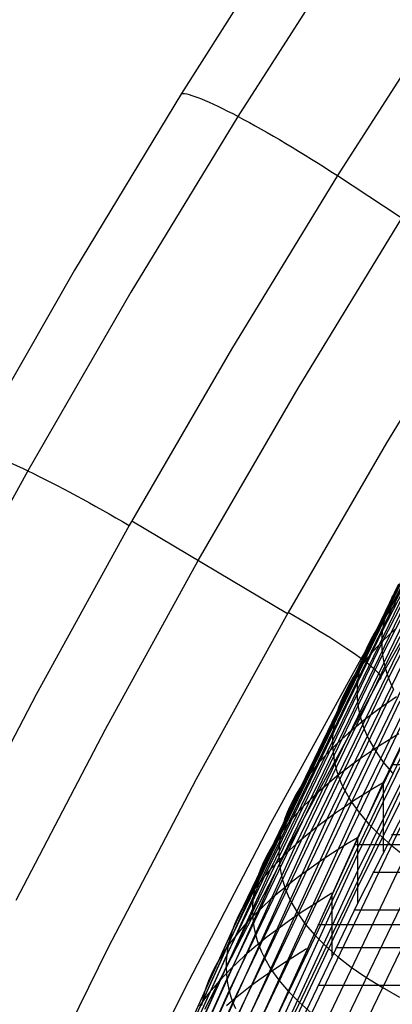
# Model space of a CAD drawing. Extents: x -260 to 296, y -277 to 294.
# Tile 56 of 241: x -201.54 to -194.36, y 82.73 to 101.7. Entities that reach past the tile are written whole.
import ezdxf

# ---------------------------------------------------------------- set-up
doc = ezdxf.new("R2010")
doc.units = 0
doc.layers.add('PREDEFINITO', color=7, linetype='CONTINUOUS')

msp = doc.modelspace()

# ---------------------------------------------------------------- linework, layer by layer
at = {"layer": 'PREDEFINITO'}
for p, q in [((-196.278, 103.67, 415.863), (-198.429, 100.284, 415.452)), ((-195.181, 103.208, 413.895), (-197.337, 99.842, 413.476)), ((-193.286, 102.024, 413.326), (-195.42, 98.701, 412.895)), ((-198.429, 100.284, 415.452), (-200.486, 96.877, 415.074)), ((-197.337, 99.842, 413.476), (-199.401, 96.452, 413.091)), ((-195.42, 98.701, 412.895), (-197.463, 95.355, 412.498)), ((-195.42, 98.701, 412.895), (-192.51, 96.776, 413.367)), ((-196.176, 94.606, 412.697), (-194.178, 97.88, 413.097)), ((-200.486, 96.877, 415.074), (-202.467, 93.421, 414.727)), ((-192.51, 96.776, 413.367), (-194.476, 93.553, 412.959)), ((-199.401, 96.452, 413.091), (-201.39, 93.012, 412.737)), ((-194.451, 90.375, 407.061), (-191.832, 95.473, 407.694)), ((-197.463, 95.355, 412.498), (-199.432, 91.958, 412.132)), ((-194.516, 90.146, 407.717), (-191.897, 95.251, 408.34)), ((-194.555, 89.918, 408.384), (-191.935, 95.03, 408.995)), ((-194.567, 89.691, 409.06), (-191.947, 94.809, 409.661)), ((-198.102, 91.284, 412.327), (-196.176, 94.606, 412.697)), ((-194.551, 89.466, 409.746), (-191.931, 94.589, 410.335)), ((-194.507, 89.242, 410.439), (-191.888, 94.37, 411.018)), ((-194.437, 89.019, 411.141), (-191.819, 94.152, 411.708)), ((-194.476, 93.553, 412.959), (-196.371, 90.282, 412.58)), ((-201.39, 93.012, 412.737), (-203.201, 89.713, 412.431)), ((-194.541, 87.002, 399.744), (-191.585, 93.083, 400.536)), ((-194.927, 86.768, 399.952), (-191.965, 92.866, 400.742)), ((-195.287, 86.533, 400.458), (-192.32, 92.646, 401.237)), ((-193.099, 92.629, 413.91), (-194.966, 89.394, 413.523)), ((-195.622, 86.296, 400.981), (-192.651, 92.424, 401.75)), ((-192.769, 92.214, 415.746), (-194.611, 88.995, 415.359)), ((-199.383, 92.045, 412.141), (-196.382, 90.263, 412.578)), ((-195.932, 86.058, 401.522), (-192.956, 92.2, 402.28)), ((-192.054, 92.148, 400.134), (-195.036, 85.939, 399.341)), ((-199.432, 91.958, 412.132), (-201.226, 88.7, 411.815)), ((-196.215, 85.82, 402.079), (-193.235, 91.974, 402.826)), ((-196.472, 85.581, 402.653), (-193.488, 91.748, 403.388)), ((-192.054, 91.742, 402.605), (-195.036, 85.62, 401.837)), ((-196.702, 85.341, 403.243), (-193.715, 91.52, 403.966)), ((-199.893, 88.032, 412), (-198.102, 91.284, 412.327)), ((-196.906, 85.102, 403.847), (-193.916, 91.291, 404.558)), ((-192.054, 91.337, 404.804), (-195.036, 85.303, 404.053)), ((-197.082, 84.863, 404.466), (-194.09, 91.062, 405.164)), ((-192.054, 90.933, 407.002), (-195.036, 84.987, 406.27)), ((-197.231, 84.624, 405.098), (-194.237, 90.833, 405.784)), ((-192.054, 90.531, 409.201), (-195.036, 84.672, 408.486)), ((-194.357, 90.604, 406.417), (-194.407, 90.489, 406.737)), ((-197.448, 84.149, 406.401), (-194.451, 90.375, 407.061)), ((-194.451, 90.375, 407.061), (-194.487, 90.26, 407.388)), ((-194.39, 90.339, 404.441), (-194.481, 90.223, 404.743)), ((-194.407, 90.489, 406.737), (-194.451, 90.375, 407.061)), ((-194.293, 90.454, 404.142), (-194.39, 90.339, 404.441)), ((-196.371, 90.282, 412.58), (-198.141, 87.067, 412.242)), ((-197.514, 83.914, 407.071), (-194.516, 90.146, 407.717)), ((-194.481, 90.223, 404.743), (-194.565, 90.108, 405.049)), ((-194.516, 90.146, 407.717), (-194.539, 90.032, 408.049)), ((-194.487, 90.26, 407.388), (-194.516, 90.146, 407.717)), ((-194.642, 89.992, 405.358), (-194.712, 89.877, 405.671)), ((-194.565, 90.108, 405.049), (-194.642, 89.992, 405.358)), ((-194.539, 90.032, 408.049), (-194.555, 89.918, 408.384)), ((-194.308, 89.961, 402.863), (-194.432, 89.845, 403.148)), ((-197.554, 83.68, 407.751), (-194.555, 89.918, 408.384)), ((-194.776, 89.762, 405.986), (-194.833, 89.646, 406.305)), ((-194.712, 89.877, 405.671), (-194.776, 89.762, 405.986)), ((-194.564, 89.804, 408.721), (-194.567, 89.691, 409.06)), ((-194.555, 89.918, 408.384), (-194.564, 89.804, 408.721)), ((-194.432, 89.845, 403.148), (-194.549, 89.73, 403.437)), ((-197.565, 83.448, 408.441), (-194.567, 89.691, 409.06)), ((-194.833, 89.646, 406.305), (-194.883, 89.531, 406.627)), ((-194.66, 89.614, 403.729), (-194.764, 89.498, 404.026)), ((-194.549, 89.73, 403.437), (-194.66, 89.614, 403.729)), ((-194.567, 89.691, 409.06), (-194.562, 89.578, 409.402)), ((-194.562, 89.578, 409.402), (-194.551, 89.466, 409.746)), ((-197.549, 83.218, 409.141), (-194.551, 89.466, 409.746)), ((-194.966, 89.394, 413.523), (-196.709, 86.215, 413.178)), ((-194.926, 89.416, 406.951), (-194.963, 89.301, 407.279)), ((-194.862, 89.382, 404.325), (-194.952, 89.266, 404.629)), ((-194.883, 89.531, 406.627), (-194.926, 89.416, 406.951)), ((-194.764, 89.498, 404.026), (-194.862, 89.382, 404.325)), ((-194.551, 89.466, 409.746), (-194.532, 89.353, 410.091)), ((-197.505, 82.99, 409.849), (-194.507, 89.242, 410.439)), ((-194.952, 89.266, 404.629), (-195.036, 89.149, 404.936)), ((-194.992, 89.186, 407.609), (-195.015, 89.071, 407.942)), ((-194.963, 89.301, 407.279), (-194.992, 89.186, 407.609)), ((-194.532, 89.353, 410.091), (-194.507, 89.242, 410.439)), ((-194.507, 89.242, 410.439), (-194.475, 89.13, 410.789)), ((-197.434, 82.765, 410.565), (-194.437, 89.019, 411.141)), ((-194.611, 88.995, 415.359), (-196.329, 85.833, 415.012)), ((-195.114, 89.033, 405.246), (-195.184, 88.917, 405.559)), ((-195.036, 89.149, 404.936), (-195.114, 89.033, 405.246)), ((-195.015, 89.071, 407.942), (-195.031, 88.957, 408.278)), ((-194.475, 89.13, 410.789), (-194.437, 89.019, 411.141)), ((-194.437, 89.019, 411.141), (-194.391, 88.909, 411.495)), ((-197.335, 82.543, 411.288), (-194.339, 88.799, 411.85)), ((-195.248, 88.801, 405.876), (-195.305, 88.685, 406.196)), ((-195.184, 88.917, 405.559), (-195.248, 88.801, 405.876)), ((-195.04, 88.843, 408.616), (-195.042, 88.729, 408.956)), ((-195.031, 88.957, 408.278), (-195.04, 88.843, 408.616)), ((-194.391, 88.909, 411.495), (-194.339, 88.799, 411.85)), ((-201.226, 88.7, 411.815), (-202.952, 85.4, 411.528)), ((-195.305, 88.685, 406.196), (-195.355, 88.569, 406.519)), ((-195.042, 88.729, 408.956), (-195.038, 88.616, 409.299)), ((-195.038, 88.616, 409.299), (-195.026, 88.503, 409.644)), ((-194.281, 88.657, 400.714), (-194.451, 88.541, 400.972)), ((-197.208, 82.324, 412.017), (-194.214, 88.581, 412.564)), ((-195.398, 88.453, 406.844), (-195.435, 88.337, 407.173)), ((-195.355, 88.569, 406.519), (-195.398, 88.453, 406.844)), ((-195.026, 88.503, 409.644), (-195.008, 88.39, 409.991)), ((-194.614, 88.425, 401.234), (-194.772, 88.309, 401.5)), ((-194.451, 88.541, 400.972), (-194.614, 88.425, 401.234)), ((-197.054, 82.108, 412.751), (-194.063, 88.366, 413.284)), ((-195.465, 88.222, 407.504), (-195.487, 88.107, 407.838)), ((-195.435, 88.337, 407.173), (-195.465, 88.222, 407.504)), ((-195.378, 82.172, 416.549), (-192.43, 88.296, 417.019)), ((-195.008, 88.39, 409.991), (-194.983, 88.278, 410.34)), ((-194.983, 88.278, 410.34), (-194.951, 88.166, 410.691)), ((-194.772, 88.309, 401.5), (-194.922, 88.192, 401.771)), ((-201.615, 84.739, 411.703), (-199.893, 88.032, 412)), ((-196.873, 81.896, 413.491), (-193.884, 88.153, 414.009)), ((-195.487, 88.107, 407.838), (-195.503, 87.992, 408.175)), ((-195.066, 88.075, 402.045), (-195.204, 87.958, 402.324)), ((-194.922, 88.192, 401.771), (-195.066, 88.075, 402.045)), ((-195.065, 81.98, 417.296), (-192.122, 88.1, 417.753)), ((-194.951, 88.166, 410.691), (-194.912, 88.055, 411.044)), ((-194.912, 88.055, 411.044), (-194.867, 87.944, 411.399)), ((-196.665, 81.687, 414.234), (-193.679, 87.943, 414.737)), ((-195.513, 87.877, 408.514), (-195.515, 87.763, 408.856)), ((-195.503, 87.992, 408.175), (-195.513, 87.877, 408.514)), ((-195.204, 87.958, 402.324), (-195.335, 87.84, 402.607)), ((-194.867, 87.944, 411.399), (-194.814, 87.834, 411.755)), ((-194.237, 87.946, 399.835), (-194.426, 87.83, 400.08)), ((-196.43, 81.483, 414.98), (-193.447, 87.737, 415.469)), ((-195.46, 87.723, 402.894), (-195.578, 87.605, 403.185)), ((-195.515, 87.763, 408.856), (-195.51, 87.649, 409.199)), ((-195.335, 87.84, 402.607), (-195.46, 87.723, 402.894)), ((-194.814, 87.834, 411.755), (-194.689, 87.616, 412.472)), ((-194.609, 87.714, 400.33), (-194.786, 87.597, 400.584)), ((-194.426, 87.83, 400.08), (-194.609, 87.714, 400.33)), ((-196.169, 81.283, 415.728), (-193.189, 87.534, 416.202)), ((-195.689, 87.487, 403.479), (-195.794, 87.369, 403.778)), ((-195.578, 87.605, 403.185), (-195.689, 87.487, 403.479)), ((-195.51, 87.649, 409.199), (-195.499, 87.536, 409.545)), ((-195.499, 87.536, 409.545), (-195.481, 87.423, 409.894)), ((-194.956, 87.48, 400.842), (-195.12, 87.363, 401.105)), ((-194.786, 87.597, 400.584), (-194.956, 87.48, 400.842)), ((-194.689, 87.616, 412.472), (-194.537, 87.4, 413.194)), ((-195.794, 87.369, 403.778), (-195.892, 87.251, 404.08)), ((-195.481, 87.423, 409.894), (-195.455, 87.311, 410.244)), ((-195.455, 87.311, 410.244), (-195.423, 87.199, 410.596)), ((-195.12, 87.363, 401.105), (-195.278, 87.245, 401.372)), ((-194.537, 87.4, 413.194), (-194.358, 87.188, 413.921)), ((-194.377, 87.352, 399.786), (230.161, 87.352, 399.786)), ((-195.983, 87.133, 404.385), (-196.067, 87.015, 404.694)), ((-195.892, 87.251, 404.08), (-195.983, 87.133, 404.385)), ((-195.429, 87.127, 401.644), (-195.573, 87.009, 401.92)), ((-195.278, 87.245, 401.372), (-195.429, 87.127, 401.644)), ((-195.423, 87.199, 410.596), (-195.385, 87.087, 410.95)), ((-195.385, 87.087, 410.95), (-195.339, 86.976, 411.305)), ((-198.141, 87.067, 412.242), (-199.843, 83.812, 411.934)), ((-196.924, 81.764, 399.184), (-194.541, 87.002, 399.744)), ((-196.145, 86.898, 405.006), (-196.216, 86.78, 405.322)), ((-196.067, 87.015, 404.694), (-196.145, 86.898, 405.006)), ((-195.573, 87.009, 401.92), (-195.711, 86.891, 402.2)), ((-195.339, 86.976, 411.305), (-195.287, 86.866, 411.663)), ((-194.541, 87.002, 399.466), (-194.737, 86.885, 399.707)), ((-194.541, 87.002, 399.744), (-194.541, 85.675, 408.6)), ((-197.314, 81.518, 399.396), (-194.927, 86.768, 399.952)), ((-196.216, 86.78, 405.322), (-196.28, 86.662, 405.641)), ((-195.843, 86.772, 402.484), (-195.968, 86.654, 402.771)), ((-195.711, 86.891, 402.2), (-195.843, 86.772, 402.484)), ((-195.287, 86.866, 411.663), (-195.161, 86.647, 412.382)), ((-194.927, 86.768, 399.952), (-195.11, 86.651, 400.203)), ((-194.737, 86.885, 399.707), (-194.927, 86.768, 399.952)), ((-197.678, 81.271, 399.911), (-195.287, 86.533, 400.458)), ((-196.337, 86.545, 405.963), (-196.388, 86.427, 406.288)), ((-196.28, 86.662, 405.641), (-196.337, 86.545, 405.963)), ((-196.086, 86.535, 403.063), (-196.198, 86.416, 403.359)), ((-195.968, 86.654, 402.771), (-196.086, 86.535, 403.063)), ((-195.287, 86.533, 400.458), (-195.458, 86.415, 400.717)), ((-195.11, 86.651, 400.203), (-195.287, 86.533, 400.458)), ((-195.161, 86.647, 412.382), (-195.009, 86.432, 413.106)), ((-196.388, 86.427, 406.288), (-196.431, 86.31, 406.616)), ((-196.198, 86.416, 403.359), (-196.302, 86.298, 403.658)), ((-195.458, 86.415, 400.717), (-195.622, 86.296, 400.981)), ((-195.009, 86.432, 413.106), (-194.829, 86.219, 413.835)), ((-196.709, 86.215, 413.178), (-198.384, 82.996, 412.862)), ((-198.017, 81.023, 400.444), (-195.622, 86.296, 400.981)), ((-196.468, 86.193, 406.947), (-196.498, 86.077, 407.281)), ((-196.401, 86.179, 403.961), (-196.492, 86.06, 404.268)), ((-196.431, 86.31, 406.616), (-196.468, 86.193, 406.947)), ((-196.302, 86.298, 403.658), (-196.401, 86.179, 403.961)), ((-195.78, 86.177, 401.249), (-195.932, 86.058, 401.522)), ((-195.622, 86.296, 400.981), (-195.78, 86.177, 401.249)), ((-194.829, 86.219, 413.835), (-194.623, 86.009, 414.568)), ((-198.33, 80.774, 400.994), (-195.932, 86.058, 401.522)), ((-196.492, 86.06, 404.268), (-196.577, 85.941, 404.578)), ((-196.521, 85.961, 407.617), (-196.537, 85.845, 407.956)), ((-196.498, 86.077, 407.281), (-196.521, 85.961, 407.617)), ((-195.932, 86.058, 401.522), (-196.076, 85.939, 401.798)), ((-194.623, 86.009, 414.568), (-194.391, 85.803, 415.304)), ((-194.377, 86.005, 408.638), (230.161, 86.005, 408.638)), ((-198.616, 80.526, 401.562), (-196.215, 85.82, 402.079)), ((-196.329, 85.833, 415.012), (-197.981, 82.632, 414.695)), ((-195.036, 85.939, 399.341), (-197.346, 80.802, 398.811)), ((-196.654, 85.823, 404.891), (-196.726, 85.704, 405.208)), ((-196.577, 85.941, 404.578), (-196.654, 85.823, 404.891)), ((-196.537, 85.845, 407.956), (-196.546, 85.729, 408.298)), ((-196.215, 85.82, 402.079), (-196.347, 85.7, 402.364)), ((-196.076, 85.939, 401.798), (-196.215, 85.82, 402.079)), ((-195.233, 85.821, 399.583), (-195.423, 85.702, 399.829)), ((-195.036, 85.939, 399.341), (-195.233, 85.821, 399.583)), ((-195.094, 85.814, 399.606), (230.877, 85.814, 399.606)), ((-195.036, 85.938, 399.62), (-195.036, 84.672, 408.486)), ((-194.391, 85.803, 415.304), (-194.132, 85.601, 416.042)), ((-198.876, 80.277, 402.146), (-196.472, 85.581, 402.653)), ((-195.036, 85.62, 401.837), (-197.346, 80.558, 401.323)), ((-196.79, 85.586, 405.528), (-196.847, 85.468, 405.851)), ((-196.726, 85.704, 405.208), (-196.79, 85.586, 405.528)), ((-196.472, 85.581, 402.653), (-196.59, 85.461, 402.946)), ((-196.546, 85.729, 408.298), (-196.548, 85.614, 408.642)), ((-196.548, 85.614, 408.642), (-196.544, 85.5, 408.988)), ((-196.347, 85.7, 402.364), (-196.472, 85.581, 402.653)), ((-195.607, 85.584, 400.081), (-195.784, 85.464, 400.336)), ((-195.423, 85.702, 399.829), (-195.607, 85.584, 400.081)), ((-196.847, 85.468, 405.851), (-196.898, 85.35, 406.178)), ((-196.59, 85.461, 402.946), (-196.702, 85.341, 403.243)), ((-196.544, 85.5, 408.988), (-196.532, 85.386, 409.336)), ((-196.532, 85.386, 409.336), (-196.514, 85.272, 409.687)), ((-195.784, 85.464, 400.336), (-195.955, 85.345, 400.597)), ((-199.109, 80.029, 402.746), (-196.702, 85.341, 403.243)), ((-195.036, 85.303, 404.053), (-197.346, 80.316, 403.551)), ((-196.941, 85.232, 406.507), (-196.978, 85.115, 406.839)), ((-196.898, 85.35, 406.178), (-196.941, 85.232, 406.507)), ((-196.807, 85.222, 403.543), (-196.906, 85.102, 403.847)), ((-196.702, 85.341, 403.243), (-196.807, 85.222, 403.543)), ((-196.514, 85.272, 409.687), (-196.488, 85.159, 410.039)), ((-196.12, 85.225, 400.862), (-196.278, 85.105, 401.131)), ((-195.955, 85.345, 400.597), (-196.12, 85.225, 400.862)), ((-194.737, 85.28, 408.555), (230.52, 85.28, 408.555)), ((-199.315, 79.782, 403.361), (-196.906, 85.102, 403.847)), ((-197.008, 84.997, 407.174), (-197.031, 84.881, 407.511)), ((-196.978, 85.115, 406.839), (-197.008, 84.997, 407.174)), ((-196.906, 85.102, 403.847), (-196.997, 84.982, 404.155)), ((-196.488, 85.159, 410.039), (-196.456, 85.046, 410.394)), ((-196.456, 85.046, 410.394), (-196.417, 84.934, 410.75)), ((-196.278, 85.105, 401.131), (-196.43, 84.985, 401.404)), ((-199.493, 79.535, 403.99), (-197.082, 84.863, 404.466)), ((-195.036, 84.987, 406.27), (-197.346, 80.074, 405.779)), ((-197.082, 84.863, 404.466), (-197.16, 84.743, 404.78)), ((-196.997, 84.982, 404.155), (-197.082, 84.863, 404.466)), ((-197.031, 84.881, 407.511), (-197.047, 84.764, 407.852)), ((-196.575, 84.865, 401.682), (-196.714, 84.745, 401.964)), ((-196.43, 84.985, 401.404), (-196.575, 84.865, 401.682)), ((-196.417, 84.934, 410.75), (-196.371, 84.823, 411.109)), ((-196.371, 84.823, 411.109), (-196.319, 84.713, 411.468)), ((-195.528, 84.871, 399.221), (-195.724, 84.752, 399.463)), ((-195.528, 84.871, 399.501), (-195.528, 83.665, 408.377)), ((-199.644, 79.29, 404.634), (-197.231, 84.624, 405.098)), ((-195.036, 84.672, 408.486), (-197.346, 79.832, 408.006)), ((-197.231, 84.624, 405.098), (-197.296, 84.505, 405.42)), ((-197.16, 84.743, 404.78), (-197.231, 84.624, 405.098)), ((-197.056, 84.649, 408.194), (-197.059, 84.533, 408.539)), ((-197.047, 84.764, 407.852), (-197.056, 84.649, 408.194)), ((-196.846, 84.624, 402.25), (-196.971, 84.504, 402.54)), ((-196.714, 84.745, 401.964), (-196.846, 84.624, 402.25)), ((-196.319, 84.713, 411.468), (-196.193, 84.494, 412.192)), ((-195.915, 84.632, 399.711), (-196.099, 84.512, 399.963)), ((-195.724, 84.752, 399.463), (-195.915, 84.632, 399.711)), ((-197.296, 84.505, 405.42), (-197.353, 84.386, 405.744)), ((-196.971, 84.504, 402.54), (-197.09, 84.383, 402.834)), ((-197.059, 84.533, 408.539), (-197.054, 84.418, 408.887)), ((-196.099, 84.512, 399.963), (-196.277, 84.392, 400.22)), ((-196.193, 84.494, 412.192), (-196.04, 84.278, 412.922)), ((-195.094, 84.554, 408.473), (230.877, 84.554, 408.473)), ((-197.404, 84.268, 406.071), (-197.448, 84.149, 406.401)), ((-197.353, 84.386, 405.744), (-197.404, 84.268, 406.071)), ((-197.202, 84.262, 403.131), (-197.308, 84.142, 403.433)), ((-197.09, 84.383, 402.834), (-197.202, 84.262, 403.131)), ((-197.054, 84.418, 408.887), (-197.043, 84.304, 409.237)), ((-197.043, 84.304, 409.237), (-197.024, 84.19, 409.588)), ((-196.449, 84.271, 400.481), (-196.614, 84.15, 400.747)), ((-196.277, 84.392, 400.22), (-196.449, 84.271, 400.481)), ((-196.04, 84.278, 412.922), (-195.859, 84.065, 413.656)), ((-195.801, 84.271, 399.436), (231.582, 84.271, 399.436)), ((-199.863, 78.804, 405.959), (-197.448, 84.149, 406.401)), ((-197.448, 84.149, 406.401), (-197.484, 84.032, 406.735)), ((-197.308, 84.142, 403.433), (-197.406, 84.021, 403.738)), ((-197.024, 84.19, 409.588), (-196.999, 84.077, 409.942)), ((-196.999, 84.077, 409.942), (-196.967, 83.964, 410.298)), ((-196.614, 84.15, 400.747), (-196.772, 84.029, 401.017)), ((-195.859, 84.065, 413.656), (-195.652, 83.856, 414.394)), ((-199.93, 78.564, 406.64), (-197.514, 83.914, 407.071)), ((-197.498, 83.901, 404.047), (-197.583, 83.781, 404.359)), ((-197.514, 83.914, 407.071), (-197.537, 83.797, 407.41)), ((-197.484, 84.032, 406.735), (-197.514, 83.914, 407.071)), ((-197.406, 84.021, 403.738), (-197.498, 83.901, 404.047)), ((-196.925, 83.908, 401.292), (-197.07, 83.787, 401.57)), ((-196.967, 83.964, 410.298), (-196.927, 83.852, 410.656)), ((-196.772, 84.029, 401.017), (-196.925, 83.908, 401.292)), ((-199.843, 83.812, 411.934), (-201.475, 80.516, 411.659)), ((-199.97, 78.326, 407.332), (-197.554, 83.68, 407.751)), ((-197.583, 83.781, 404.359), (-197.661, 83.66, 404.675)), ((-197.554, 83.68, 407.751), (-197.563, 83.564, 408.095)), ((-197.537, 83.797, 407.41), (-197.554, 83.68, 407.751)), ((-197.07, 83.787, 401.57), (-197.209, 83.666, 401.853)), ((-196.927, 83.852, 410.656), (-196.881, 83.74, 411.015)), ((-196.881, 83.74, 411.015), (-196.829, 83.63, 411.376)), ((-196.212, 83.679, 399.349), (-196.403, 83.558, 399.597)), ((-196.015, 83.8, 399.105), (-196.212, 83.679, 399.349)), ((-195.652, 83.856, 414.394), (-195.418, 83.651, 415.135)), ((-195.449, 83.828, 408.394), (231.231, 83.828, 408.394)), ((-197.733, 83.54, 404.994), (-197.797, 83.421, 405.316)), ((-197.661, 83.66, 404.675), (-197.733, 83.54, 404.994)), ((-197.563, 83.564, 408.095), (-197.565, 83.448, 408.441)), ((-197.341, 83.544, 402.14), (-197.467, 83.422, 402.431)), ((-197.209, 83.666, 401.853), (-197.341, 83.544, 402.14)), ((-196.829, 83.63, 411.376), (-196.702, 83.411, 412.103)), ((-196.403, 83.558, 399.597), (-196.588, 83.437, 399.851)), ((-195.418, 83.651, 415.135), (-195.158, 83.449, 415.878)), ((-199.982, 78.091, 408.034), (-197.565, 83.448, 408.441)), ((-197.855, 83.301, 405.641), (-197.906, 83.182, 405.97)), ((-197.797, 83.421, 405.316), (-197.855, 83.301, 405.641)), ((-197.586, 83.301, 402.726), (-197.699, 83.179, 403.025)), ((-197.467, 83.422, 402.431), (-197.586, 83.301, 402.726)), ((-197.565, 83.448, 408.441), (-197.56, 83.333, 408.79)), ((-197.56, 83.333, 408.79), (-197.549, 83.218, 409.141)), ((-196.766, 83.315, 400.108), (-196.938, 83.194, 400.371)), ((-196.588, 83.437, 399.851), (-196.766, 83.315, 400.108)), ((-196.702, 83.411, 412.103), (-196.549, 83.195, 412.835)), ((-195.158, 83.449, 415.878), (-194.872, 83.252, 416.623)), ((-199.965, 77.858, 408.745), (-197.549, 83.218, 409.141)), ((-197.906, 83.182, 405.97), (-197.95, 83.063, 406.301)), ((-197.699, 83.179, 403.025), (-197.804, 83.058, 403.327)), ((-197.549, 83.218, 409.141), (-197.53, 83.104, 409.494)), ((-197.53, 83.104, 409.494), (-197.505, 82.99, 409.849)), ((-196.938, 83.194, 400.371), (-197.103, 83.072, 400.637)), ((-196.549, 83.195, 412.835), (-196.368, 82.982, 413.572)), ((-195.801, 83.1, 408.317), (231.582, 83.1, 408.317)), ((-194.872, 83.252, 416.623), (-194.559, 83.06, 417.368)), ((-198.384, 82.996, 412.862), (-199.991, 79.738, 412.579)), ((-199.921, 77.629, 409.465), (-197.505, 82.99, 409.849)), ((-197.987, 82.945, 406.636), (-198.017, 82.827, 406.973)), ((-197.903, 82.937, 403.634), (-197.995, 82.815, 403.944)), ((-197.95, 83.063, 406.301), (-197.987, 82.945, 406.636)), ((-197.804, 83.058, 403.327), (-197.903, 82.937, 403.634)), ((-197.505, 82.99, 409.849), (-197.473, 82.877, 410.206)), ((-197.262, 82.949, 400.909), (-197.415, 82.827, 401.184)), ((-197.103, 83.072, 400.637), (-197.262, 82.949, 400.909)), ((-196.368, 82.982, 413.572), (-196.161, 82.774, 414.312)), ((-194.559, 83.06, 417.368), (-194.221, 82.872, 418.113)), ((-199.849, 77.403, 410.193), (-197.434, 82.765, 410.565)), ((-197.995, 82.815, 403.944), (-198.08, 82.694, 404.257)), ((-198.017, 82.827, 406.973), (-198.04, 82.709, 407.313)), ((-197.415, 82.827, 401.184), (-197.561, 82.705, 401.464)), ((-197.473, 82.877, 410.206), (-197.434, 82.765, 410.565)), ((-197.434, 82.765, 410.565), (-197.387, 82.654, 410.925)), ((-196.161, 82.774, 414.312), (-195.926, 82.569, 415.056))]:
    msp.add_line(p, q, dxfattribs=at)
at = {"layer": 'PREDEFINITO', "extrusion": (8.21944e-05, 0.238151, 0.971228)}
for centre, radius in [((68.955, 85.885, 613.304), 155.099), ((69.027, 85.936, 613.304), 146.035)]:
    msp.add_arc(centre, radius, 289.26592, 347.24336, dxfattribs=at)
at = {"layer": 'PREDEFINITO', "extrusion": (-0.531763, -0.840284, -0.105599)}
msp.add_arc((-218.324, 415.791, -22.621), 3.004, 187.7576, 277.8798, dxfattribs=at)
at = {"layer": 'PREDEFINITO', "extrusion": (-0.493567, -0.865068, -0.089713)}
msp.add_arc((-219.173, 415.151, -18.091), 3.004, 187.1572, 277.2711, dxfattribs=at)
at = {"layer": 'PREDEFINITO', "extrusion": (0.485316, 0.869155, 0.095072)}
msp.add_arc((215.784, 414.799, 22.391), 2.5, 172.8481, 262.7484, dxfattribs=at)

doc.saveas('drawing.dxf')
